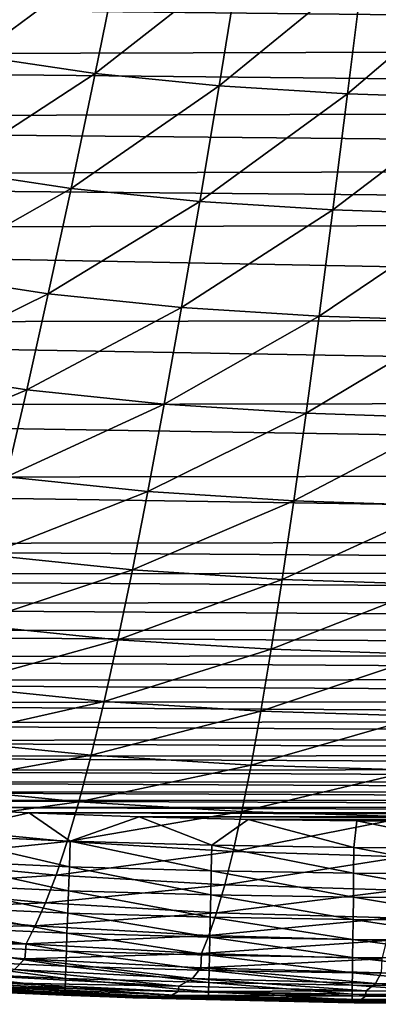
# Model space of a CAD drawing. Header units: metres. Extents: x -36 to 82, y -104 to 104.
# Tile 18 of 245: x -4.06 to -2.07, y -104.45 to -99. Entities that reach past the tile are written whole.
import ezdxf

# ---------------------------------------------------------------- set-up
doc = ezdxf.new("R2010")
doc.units = ezdxf.units.M
doc.layers.add('solid_FIT-SHOWER-153_SW0001', color=7, linetype='CONTINUOUS')

msp = doc.modelspace()

# ---------------------------------------------------------------- linework, layer by layer
at = {"layer": 'solid_FIT-SHOWER-153_SW0001'}
for points in [[(-4.129544, -98.519775, -17.730841), (-3.497561, -98.611565, -17.72049), (-4.296682, -99.201897, -17.444107)], [(-3.497561, -98.611565, -17.72049), (-3.638135, -99.299835, -17.432203), (-4.296682, -99.201897, -17.444107)], [(-3.497561, -98.611565, -17.72049), (-2.838779, -98.676041, -17.712679), (-3.638135, -99.299835, -17.432203)], [(-2.838779, -98.676041, -17.712679), (-2.952197, -99.368645, -17.423208), (-3.638135, -99.299835, -17.432203)], [(-2.838779, -98.676041, -17.712679), (-2.155622, -98.716873, -17.707361), (-2.952197, -99.368645, -17.423208)], [(-2.155622, -98.716873, -17.707361), (-2.241346, -99.412201, -17.417063), (-2.952197, -99.368645, -17.423208)], [(-2.155622, -98.716873, -17.707361), (-1.451998, -98.739265, -17.704132), (-2.241346, -99.412201, -17.417063)], [(-13.235323, -98.851761, 16.90811), (13.105403, -99.136932, 16.90811), (13.271811, -98.767059, 16.90811)], [(-1.451998, -98.739265, -17.704132), (-1.509547, -99.436066, -17.413317), (-2.241346, -99.412201, -17.417063)], [(-13.235323, -98.851761, 16.90811), (-13.067122, -99.215973, 16.90811), (13.105403, -99.136932, 16.90811)], [(-13.067122, -99.215973, 16.90811), (12.930223, -99.482498, 16.90811), (13.105403, -99.136932, 16.90811)], [(-13.067122, -99.215973, 16.90811), (-12.890129, -99.55616, 16.90811), (12.930223, -99.482498, 16.90811)], [(-4.296682, -99.201897, -17.444107), (-3.638135, -99.299835, -17.432203), (-4.455344, -99.831841, -17.114523)], [(-3.638135, -99.299835, -17.432203), (-3.771332, -99.935211, -17.101336), (-4.455344, -99.831841, -17.114523)], [(-3.638135, -99.299835, -17.432203), (-2.952197, -99.368645, -17.423208), (-3.771332, -99.935211, -17.101336)], [(-2.952197, -99.368645, -17.423208), (-3.059494, -100.00782, -17.091368), (-3.771332, -99.935211, -17.101336)], [(-2.952197, -99.368645, -17.423208), (-2.241346, -99.412201, -17.417063), (-3.059494, -100.00782, -17.091368)], [(-2.241346, -99.412201, -17.417063), (-2.322346, -100.053719, -17.084545), (-3.059494, -100.00782, -17.091368)], [(-2.241346, -99.412201, -17.417063), (-1.509547, -99.436066, -17.413317), (-2.322346, -100.053719, -17.084545)], [(-1.509547, -99.436066, -17.413317), (-1.563882, -100.078804, -17.080372), (-2.322346, -100.053719, -17.084545)], [(-12.890129, -99.55616, 16.90811), (12.746457, -99.804489, 16.90811), (12.930223, -99.482498, 16.90811)], [(-12.890129, -99.55616, 16.90811), (-12.704674, -99.872894, 16.90811), (12.746457, -99.804489, 16.90811)], [(-12.704674, -99.872894, 16.90811), (12.555973, -100.10479, 16.90811), (12.746457, -99.804489, 16.90811)], [(-12.704674, -99.872894, 16.90811), (-12.513104, -100.167725, 16.90811), (12.555973, -100.10479, 16.90811)], [(-4.455344, -99.831841, -17.114523), (-3.771332, -99.935211, -17.101336), (-4.605864, -100.409988, -16.737955)], [(-3.771332, -99.935211, -17.101336), (-3.897442, -100.518097, -16.723764), (-4.605864, -100.409988, -16.737955)], [(-3.771332, -99.935211, -17.101336), (-3.059494, -100.00782, -17.091368), (-3.897442, -100.518097, -16.723764)], [(-3.059494, -100.00782, -17.091368), (-3.160906, -100.593987, -16.713037), (-3.897442, -100.518097, -16.723764)], [(-3.059494, -100.00782, -17.091368), (-2.322346, -100.053719, -17.084545), (-3.160906, -100.593987, -16.713037)], [(-2.322346, -100.053719, -17.084545), (-2.398803, -100.641876, -16.705681), (-3.160906, -100.593987, -16.713037)], [(-2.322346, -100.053719, -17.084545), (-1.563882, -100.078804, -17.080372), (-2.398803, -100.641876, -16.705681)], [(-1.563882, -100.078804, -17.080372), (-1.615123, -100.667984, -16.70117), (-2.398803, -100.641876, -16.705681)], [(-12.513104, -100.167725, 16.90811), (12.15721, -100.637787, 16.90811), (12.555973, -100.10479, 16.90811)], [(-12.513104, -100.167725, 16.90811), (-12.114929, -100.688164, 16.90811), (12.15721, -100.637787, 16.90811)], [(-4.605864, -100.409988, -16.737955), (-3.897442, -100.518097, -16.723764), (-4.748543, -100.936958, -16.310259)], [(-3.897442, -100.518097, -16.723764), (-4.016747, -101.049141, -16.295355), (-4.748543, -100.936958, -16.310259)], [(-3.897442, -100.518097, -16.723764), (-3.160906, -100.593987, -16.713037), (-4.016747, -101.049141, -16.295355)], [(-12.114929, -100.688164, 16.90811), (11.728063, -101.101326, 16.90811), (12.15721, -100.637787, 16.90811)], [(-3.160906, -100.593987, -16.713037), (-3.256681, -101.127815, -16.284079), (-4.016747, -101.049141, -16.295355)], [(-3.160906, -100.593987, -16.713037), (-2.398803, -100.641876, -16.705681), (-3.256681, -101.127815, -16.284079)], [(-2.398803, -100.641876, -16.705681), (-2.470913, -101.177399, -16.276329), (-3.256681, -101.127815, -16.284079)], [(-2.398803, -100.641876, -16.705681), (-1.615123, -100.667984, -16.70117), (-2.470913, -101.177399, -16.276329)], [(-12.114929, -100.688164, 16.90811), (-11.685543, -101.141991, 16.90811), (11.728063, -101.101326, 16.90811)], [(-1.615123, -100.667984, -16.70117), (-1.663407, -101.204353, -16.271559), (-2.470913, -101.177399, -16.276329)], [(-4.748543, -100.936958, -16.310259), (-4.016747, -101.049141, -16.295355), (-4.883556, -101.414078, -15.827267)], [(-4.016747, -101.049141, -16.295355), (-4.129482, -101.529686, -15.811933), (-4.883556, -101.414078, -15.827267)], [(-4.016747, -101.049141, -16.295355), (-3.256681, -101.127815, -16.284079), (-4.129482, -101.529686, -15.811933)], [(-11.685543, -101.141991, 16.90811), (11.26066, -101.507156, 16.90811), (11.728063, -101.101326, 16.90811)], [(-3.256681, -101.127815, -16.284079), (-3.347067, -101.610695, -15.80031), (-4.129482, -101.529686, -15.811933)], [(-3.256681, -101.127815, -16.284079), (-2.470913, -101.177399, -16.276329), (-3.347067, -101.610695, -15.80031)], [(-11.685543, -101.141991, 16.90811), (-11.216462, -101.541397, 16.90811), (11.26066, -101.507156, 16.90811)], [(-2.470913, -101.177399, -16.276329), (-2.538899, -101.661667, -15.792293), (-3.347067, -101.610695, -15.80031)], [(-2.470913, -101.177399, -16.276329), (-1.663407, -101.204353, -16.271559), (-2.538899, -101.661667, -15.792293)], [(-1.663407, -101.204353, -16.271559), (-1.708898, -101.689301, -15.787334), (-2.538899, -101.661667, -15.792293)], [(-11.216462, -101.541397, 16.90811), (10.734815, -101.876396, 16.90811), (11.26066, -101.507156, 16.90811)], [(-11.216462, -101.541397, 16.90811), (-10.68892, -101.904793, 16.90811), (10.734815, -101.876396, 16.90811)], [(-4.129482, -101.529686, -15.811933), (-3.347067, -101.610695, -15.80031), (-4.235868, -101.961273, -15.269318)], [(-3.347067, -101.610695, -15.80031), (-3.432309, -102.044182, -15.257542), (-4.235868, -101.961273, -15.269318)], [(-3.347067, -101.610695, -15.80031), (-2.538899, -101.661667, -15.792293), (-3.432309, -102.044182, -15.257542)], [(-2.538899, -101.661667, -15.792293), (-2.602985, -102.096252, -15.249377), (-3.432309, -102.044182, -15.257542)], [(-2.538899, -101.661667, -15.792293), (-1.708898, -101.689301, -15.787334), (-2.602985, -102.096252, -15.249377)], [(-1.708898, -101.689301, -15.787334), (-1.751767, -102.124413, -15.244292), (-2.602985, -102.096252, -15.249377)], [(-10.68892, -101.904793, 16.90811), (10.443959, -102.047348, 16.90811), (10.734815, -101.876396, 16.90811)], [(-10.68892, -101.904793, 16.90811), (-10.397495, -102.072968, 16.90811), (10.443959, -102.047348, 16.90811)], [(-4.235868, -101.961273, -15.269318), (-3.432309, -102.044182, -15.257542), (-4.336179, -102.345825, -14.66337)], [(-10.397495, -102.072968, 16.90811), (10.131131, -102.210541, 16.90811), (10.443959, -102.047348, 16.90811)], [(-3.432309, -102.044182, -15.257542), (-3.512691, -102.430229, -14.651624), (-4.336179, -102.345825, -14.66337)], [(-3.432309, -102.044182, -15.257542), (-2.602985, -102.096252, -15.249377), (-3.512691, -102.430229, -14.651624)], [(-10.397495, -102.072968, 16.90811), (-10.084416, -102.233337, 16.90811), (10.131131, -102.210541, 16.90811)], [(-2.602985, -102.096252, -15.249377), (-2.663424, -102.483147, -14.643425), (-3.512691, -102.430229, -14.651624)], [(-2.602985, -102.096252, -15.249377), (-1.751767, -102.124413, -15.244292), (-2.663424, -102.483147, -14.643425)], [(-1.751767, -102.124413, -15.244292), (-1.792201, -102.511681, -14.638274), (-2.663424, -102.483147, -14.643425)], [(-10.084416, -102.233337, 16.90811), (9.797663, -102.365036, 16.90811), (10.131131, -102.210541, 16.90811)], [(-10.084416, -102.233337, 16.90811), (-9.750984, -102.385048, 16.90811), (9.797663, -102.365036, 16.90811)], [(-9.750984, -102.385048, 16.90811), (9.441495, -102.509254, 16.90811), (9.797663, -102.365036, 16.90811)], [(-9.750984, -102.385048, 16.90811), (-9.39534, -102.526588, 16.90811), (9.441495, -102.509254, 16.90811)], [(-4.336179, -102.345825, -14.66337), (-3.512691, -102.430229, -14.651624), (-4.430722, -102.685471, -13.989967)], [(-3.512691, -102.430229, -14.651624), (-3.588526, -102.771004, -13.978424), (-4.430722, -102.685471, -13.989967)], [(-3.512691, -102.430229, -14.651624), (-2.663424, -102.483147, -14.643425), (-3.588526, -102.771004, -13.978424)], [(-2.663424, -102.483147, -14.643425), (-2.72049, -102.824539, -13.970304), (-3.588526, -102.771004, -13.978424)], [(-2.663424, -102.483147, -14.643425), (-1.792201, -102.511681, -14.638274), (-2.72049, -102.824539, -13.970304)], [(-9.39534, -102.526588, 16.90811), (9.061759, -102.643005, 16.90811), (9.441495, -102.509254, 16.90811)], [(-9.39534, -102.526588, 16.90811), (-9.016675, -102.657761, 16.90811), (9.061759, -102.643005, 16.90811)], [(-1.792201, -102.511681, -14.638274), (-1.830404, -102.853317, -13.965151), (-2.72049, -102.824539, -13.970304)], [(-9.016675, -102.657761, 16.90811), (8.659324, -102.766487, 16.90811), (9.061759, -102.643005, 16.90811)], [(-9.016675, -102.657761, 16.90811), (-8.615799, -102.77877, 16.90811), (8.659324, -102.766487, 16.90811)], [(-4.430722, -102.685471, -13.989967), (-3.588526, -102.771004, -13.978424), (-4.519864, -102.982506, -13.245025)], [(-8.615799, -102.77877, 16.90811), (8.234726, -102.878685, 16.90811), (8.659324, -102.766487, 16.90811)], [(-8.615799, -102.77877, 16.90811), (-8.193289, -102.888702, 16.90811), (8.234726, -102.878685, 16.90811)], [(-3.588526, -102.771004, -13.978424), (-3.660166, -103.068855, -13.23385), (-4.519864, -102.982506, -13.245025)], [(-3.588526, -102.771004, -13.978424), (-2.72049, -102.824539, -13.970304), (-3.660166, -103.068855, -13.23385)], [(-2.72049, -102.824539, -13.970304), (-2.774487, -103.12281, -13.225921), (-3.660166, -103.068855, -13.23385)], [(-2.72049, -102.824539, -13.970304), (-1.830404, -102.853317, -13.965151), (-2.774487, -103.12281, -13.225921)], [(-1.830404, -102.853317, -13.965151), (-1.866599, -103.151733, -13.220832), (-2.774487, -103.12281, -13.225921)], [(-8.193289, -102.888702, 16.90811), (7.787905, -102.97908, 16.90811), (8.234726, -102.878685, 16.90811)], [(-8.193289, -102.888702, 16.90811), (-7.749405, -102.987053, 16.90811), (7.787905, -102.97908, 16.90811)], [(-7.749405, -102.987053, 16.90811), (7.318922, -103.068199, 16.90811), (7.787905, -102.97908, 16.90811)], [(-4.519864, -102.982506, -13.245025), (-3.660166, -103.068855, -13.23385), (-4.604017, -103.239471, -12.424503)], [(-7.749405, -102.987053, 16.90811), (-7.283886, -103.074333, 16.90811), (7.318922, -103.068199, 16.90811)], [(-7.283886, -103.074333, 16.90811), (6.828496, -103.146561, 16.90811), (7.318922, -103.068199, 16.90811)], [(-7.283886, -103.074333, 16.90811), (-6.796522, -103.151169, 16.90811), (6.828496, -103.146561, 16.90811)], [(-3.660166, -103.068855, -13.23385), (-3.727996, -103.326355, -12.413851), (-4.604017, -103.239471, -12.424503)], [(-3.660166, -103.068855, -13.23385), (-2.774487, -103.12281, -13.225921), (-3.727996, -103.326355, -12.413851)], [(-6.796522, -103.151169, 16.90811), (6.316871, -103.213776, 16.90811), (6.828496, -103.146561, 16.90811)], [(-2.774487, -103.12281, -13.225921), (-2.825737, -103.380562, -12.406223), (-3.727996, -103.326355, -12.413851)], [(-2.774487, -103.12281, -13.225921), (-1.866599, -103.151733, -13.220832), (-2.825737, -103.380562, -12.406223)], [(-6.796522, -103.151169, 16.90811), (-6.287946, -103.217224, 16.90811), (6.316871, -103.213776, 16.90811)], [(-1.866599, -103.151733, -13.220832), (-1.901019, -103.409546, -12.401274), (-2.825737, -103.380562, -12.406223)], [(-6.287946, -103.217224, 16.90811), (5.783803, -103.270248, 16.90811), (6.316871, -103.213776, 16.90811)], [(-6.287946, -103.217224, 16.90811), (-5.757524, -103.272842, 16.90811), (5.783803, -103.270248, 16.90811)], [(-4.604017, -103.239471, -12.424503), (-3.727996, -103.326355, -12.413851), (-4.683628, -103.45903, -11.524495)], [(-5.757524, -103.272842, 16.90811), (5.229277, -103.317673, 16.90811), (5.783803, -103.270248, 16.90811)], [(-5.757524, -103.272842, 16.90811), (-5.20314, -103.319626, 16.90811), (5.229277, -103.317673, 16.90811)], [(-5.20314, -103.319626, 16.90811), (4.647318, -103.355835, 16.90811), (5.229277, -103.317673, 16.90811)], [(-5.20314, -103.319626, 16.90811), (-4.615215, -103.35743, 16.90811), (4.647318, -103.355835, 16.90811)], [(-3.727996, -103.326355, -12.413851), (-3.792416, -103.546219, -11.514504), (-4.683628, -103.45903, -11.524495)], [(-4.615215, -103.35743, 16.90811), (4.043902, -103.384956, 16.90811), (4.647318, -103.355835, 16.90811)], [(-4.615215, -103.35743, 16.90811), (-4.003329, -103.386406, 16.90811), (4.043902, -103.384956, 16.90811)], [(-4.543095, -103.509018, 16.897507), (-4.003329, -103.386406, 16.90811), (-4.615215, -103.35743, 16.90811)], [(-3.727996, -103.326355, -12.413851), (-2.825737, -103.380562, -12.406223), (-3.792416, -103.546219, -11.514504)], [(-4.543095, -103.509018, 16.897507), (-3.775788, -103.543304, 16.897511), (-4.003329, -103.386406, 16.90811)], [(-4.003329, -103.386406, 16.90811), (3.436949, -103.407394, 16.90811), (4.043902, -103.384956, 16.90811)], [(-4.003329, -103.386406, 16.90811), (-3.394108, -103.408638, 16.90811), (3.436949, -103.407394, 16.90811)], [(-3.775788, -103.543304, 16.897511), (-3.394108, -103.408638, 16.90811), (-4.003329, -103.386406, 16.90811)], [(-2.825737, -103.380562, -12.406223), (-2.874568, -103.600548, -11.507288), (-3.792416, -103.546219, -11.514504)], [(-3.775788, -103.543304, 16.897511), (-2.992662, -103.565613, 16.897512), (-3.394108, -103.408638, 16.90811)], [(-3.394108, -103.408638, 16.90811), (2.823423, -103.422684, 16.90811), (3.436949, -103.407394, 16.90811)], [(-3.394108, -103.408638, 16.90811), (-2.7908, -103.423508, 16.90811), (2.823423, -103.422684, 16.90811)], [(-2.992662, -103.565613, 16.897512), (-2.7908, -103.423508, 16.90811), (-3.394108, -103.408638, 16.90811)], [(-2.825737, -103.380562, -12.406223), (-1.901019, -103.409546, -12.401274), (-2.874568, -103.600548, -11.507288)], [(-1.901019, -103.409546, -12.401274), (-1.933896, -103.629532, -11.502555), (-2.874568, -103.600548, -11.507288)], [(-4.683628, -103.45903, -11.524495), (-3.792416, -103.546219, -11.514504), (-4.759259, -103.644249, -10.541477)], [(-2.992662, -103.565613, 16.897512), (-2.20618, -103.57856, 16.897514), (-2.7908, -103.423508, 16.90811)], [(-2.7908, -103.423508, 16.90811), (2.206361, -103.431282, 16.90811), (2.823423, -103.422684, 16.90811)], [(-2.7908, -103.423508, 16.90811), (-2.190157, -103.431641, 16.90811), (2.206361, -103.431282, 16.90811)], [(-2.20618, -103.57856, 16.897514), (-2.190157, -103.431641, 16.90811), (-2.7908, -103.423508, 16.90811)], [(-2.20618, -103.57856, 16.897514), (-1.431403, -103.584785, 16.897514), (-2.190157, -103.431641, 16.90811)], [(-2.190157, -103.431641, 16.90811), (-1.609067, -103.436981, 16.90811), (2.206361, -103.431282, 16.90811)], [(-1.431403, -103.584785, 16.897514), (-1.609067, -103.436981, 16.90811), (-2.190157, -103.431641, 16.90811)], [(-4.550756, -103.650375, 16.866253), (-3.780881, -103.684761, 16.86627), (-4.543095, -103.509018, 16.897507)], [(-3.780881, -103.684761, 16.86627), (-3.775788, -103.543304, 16.897511), (-4.543095, -103.509018, 16.897507)], [(-3.792416, -103.546219, -11.514504), (-3.853884, -103.731522, -10.532263), (-4.759259, -103.644249, -10.541477)], [(-3.792416, -103.546219, -11.514504), (-2.874568, -103.600548, -11.507288), (-3.853884, -103.731522, -10.532263)], [(-3.780881, -103.684761, 16.86627), (-2.995763, -103.707108, 16.86628), (-3.775788, -103.543304, 16.897511)], [(-2.995763, -103.707108, 16.86628), (-2.992662, -103.565613, 16.897512), (-3.775788, -103.543304, 16.897511)], [(-2.995763, -103.707108, 16.86628), (-2.207823, -103.720055, 16.866285), (-2.992662, -103.565613, 16.897512)], [(-2.207823, -103.720055, 16.866285), (-2.20618, -103.57856, 16.897514), (-2.992662, -103.565613, 16.897512)], [(-2.207823, -103.720055, 16.866285), (-1.432087, -103.726288, 16.866287), (-2.20618, -103.57856, 16.897514)], [(-1.432087, -103.726288, 16.866287), (-1.431403, -103.584785, 16.897514), (-2.20618, -103.57856, 16.897514)], [(-2.874568, -103.600548, -11.507288), (-2.921327, -103.785843, -10.52555), (-3.853884, -103.731522, -10.532263)], [(-2.874568, -103.600548, -11.507288), (-1.933896, -103.629532, -11.502555), (-2.921327, -103.785843, -10.52555)], [(-1.933896, -103.629532, -11.502555), (-1.965467, -103.814774, -10.521101), (-2.921327, -103.785843, -10.52555)], [(-4.759259, -103.644249, -10.541477), (-3.853884, -103.731522, -10.532263), (-4.83149, -103.798271, -9.471996)], [(-4.557961, -103.78331, 16.815878), (-3.785671, -103.817795, 16.81591), (-4.550756, -103.650375, 16.866253)], [(-3.785671, -103.817795, 16.81591), (-3.780881, -103.684761, 16.86627), (-4.550756, -103.650375, 16.866253)], [(-3.785671, -103.817795, 16.81591), (-2.998678, -103.840179, 16.815933), (-3.780881, -103.684761, 16.86627)], [(-2.998678, -103.840179, 16.815933), (-2.995763, -103.707108, 16.86628), (-3.780881, -103.684761, 16.86627)], [(-3.853884, -103.731522, -10.532263), (-3.912864, -103.885414, -9.463644), (-4.83149, -103.798271, -9.471996)], [(-3.853884, -103.731522, -10.532263), (-2.921327, -103.785843, -10.52555), (-3.912864, -103.885414, -9.463644)], [(-2.998678, -103.840179, 16.815933), (-2.209368, -103.853134, 16.815945), (-2.995763, -103.707108, 16.86628)], [(-2.209368, -103.853134, 16.815945), (-2.207823, -103.720055, 16.866285), (-2.995763, -103.707108, 16.86628)], [(-2.209368, -103.853134, 16.815945), (-1.432729, -103.859367, 16.815952), (-2.207823, -103.720055, 16.866285)], [(-1.432729, -103.859367, 16.815952), (-1.432087, -103.726288, 16.866287), (-2.207823, -103.720055, 16.866285)], [(-4.83149, -103.798271, -9.471996), (-3.912864, -103.885414, -9.463644), (-4.900848, -103.924232, -8.3126)], [(-4.564627, -103.906303, 16.747904), (-3.790103, -103.94088, 16.747959), (-4.557961, -103.78331, 16.815878)], [(-3.790103, -103.94088, 16.747959), (-3.785671, -103.817795, 16.81591), (-4.557961, -103.78331, 16.815878)], [(-2.921327, -103.785843, -10.52555), (-2.966367, -103.939598, -9.457509), (-3.912864, -103.885414, -9.463644)], [(-2.921327, -103.785843, -10.52555), (-1.965467, -103.814774, -10.521101), (-2.966367, -103.939598, -9.457509)], [(-3.790103, -103.94088, 16.747959), (-3.001376, -103.963303, 16.747997), (-3.785671, -103.817795, 16.81591)], [(-3.001376, -103.963303, 16.747997), (-2.998678, -103.840179, 16.815933), (-3.785671, -103.817795, 16.81591)], [(-3.001376, -103.963303, 16.747997), (-2.210797, -103.976273, 16.748018), (-2.998678, -103.840179, 16.815933)], [(-2.210797, -103.976273, 16.748018), (-2.209368, -103.853134, 16.815945), (-2.998678, -103.840179, 16.815933)], [(-1.965467, -103.814774, -10.521101), (-1.995966, -103.968422, -9.453403), (-2.966367, -103.939598, -9.457509)], [(-2.210797, -103.976273, 16.748018), (-1.433324, -103.982498, 16.74803), (-2.209368, -103.853134, 16.815945)], [(-1.433324, -103.982498, 16.74803), (-1.432729, -103.859367, 16.815952), (-2.209368, -103.853134, 16.815945)], [(-3.912864, -103.885414, -9.463644), (-3.969782, -104.011047, -8.305168), (-4.900848, -103.924232, -8.3126)], [(-4.570672, -104.01783, 16.663858), (-3.794122, -104.05249, 16.663942), (-4.564627, -103.906303, 16.747904)], [(-3.794122, -104.05249, 16.663942), (-3.790103, -103.94088, 16.747959), (-4.564627, -103.906303, 16.747904)], [(-3.912864, -103.885414, -9.463644), (-2.966367, -103.939598, -9.457509), (-3.969782, -104.011047, -8.305168)], [(-4.900848, -103.924232, -8.3126), (-3.969782, -104.011047, -8.305168), (-4.962821, -104.025856, -7.059812)], [(-2.966367, -103.939598, -9.457509), (-3.010007, -104.06498, -8.299666), (-3.969782, -104.011047, -8.305168)], [(-3.794122, -104.05249, 16.663942), (-3.003822, -104.074951, 16.663998), (-3.790103, -103.94088, 16.747959)], [(-3.003822, -104.074951, 16.663998), (-3.001376, -103.963303, 16.747997), (-3.790103, -103.94088, 16.747959)], [(-2.966367, -103.939598, -9.457509), (-1.995966, -103.968422, -9.453403), (-3.010007, -104.06498, -8.299666)], [(-3.003822, -104.074951, 16.663998), (-2.212093, -104.087929, 16.66403), (-3.001376, -103.963303, 16.747997)], [(-2.212093, -104.087929, 16.66403), (-2.210797, -103.976273, 16.748018), (-3.001376, -103.963303, 16.747997)], [(-3.969782, -104.011047, -8.305168), (-4.020889, -104.111862, -7.053347), (-4.962821, -104.025856, -7.059812)], [(-4.576012, -104.116371, 16.565269), (-3.797673, -104.151115, 16.565384), (-4.570672, -104.01783, 16.663858)], [(-3.797673, -104.151115, 16.565384), (-3.794122, -104.05249, 16.663942), (-4.570672, -104.01783, 16.663858)], [(-3.969782, -104.011047, -8.305168), (-3.010007, -104.06498, -8.299666), (-4.020889, -104.111862, -7.053347)], [(-1.995966, -103.968422, -9.453403), (-2.025608, -104.093628, -8.295949), (-3.010007, -104.06498, -8.299666)], [(-2.212093, -104.087929, 16.66403), (-1.433863, -104.09417, 16.664045), (-2.210797, -103.976273, 16.748018)], [(-1.433863, -104.09417, 16.664045), (-1.433324, -103.982498, 16.74803), (-2.210797, -103.976273, 16.748018)], [(-4.962821, -104.025856, -7.059812), (-4.020889, -104.111862, -7.053347), (-4.97017, -104.111336, -5.710413)], [(-3.010007, -104.06498, -8.299666), (-3.049344, -104.16526, -7.048526), (-4.020889, -104.111862, -7.053347)], [(-3.797673, -104.151115, 16.565384), (-3.005984, -104.173615, 16.56546), (-3.794122, -104.05249, 16.663942)], [(-3.005984, -104.173615, 16.56546), (-3.003822, -104.074951, 16.663998), (-3.794122, -104.05249, 16.663942)], [(-3.010007, -104.06498, -8.299666), (-2.025608, -104.093628, -8.295949), (-3.049344, -104.16526, -7.048526)], [(-4.97017, -104.111336, -5.710413), (-4.027058, -104.193642, -5.705044), (-4.084878, -104.252632, -4.258389)], [(-4.020889, -104.111862, -7.053347), (-4.027058, -104.193642, -5.705044), (-4.97017, -104.111336, -5.710413)], [(-4.580566, -104.200394, 16.453661), (-3.800701, -104.235214, 16.45381), (-4.576012, -104.116371, 16.565269)], [(-3.800701, -104.235214, 16.45381), (-3.797673, -104.151115, 16.565384), (-4.576012, -104.116371, 16.565269)], [(-4.020889, -104.111862, -7.053347), (-3.049344, -104.16526, -7.048526), (-4.027058, -104.193642, -5.705044)], [(-2.025608, -104.093628, -8.295949), (-2.052409, -104.193588, -7.04524), (-3.049344, -104.16526, -7.048526)], [(-3.005984, -104.173615, 16.56546), (-2.213238, -104.1866, 16.565504), (-3.003822, -104.074951, 16.663998)], [(-2.213238, -104.1866, 16.565504), (-2.212093, -104.087929, 16.66403), (-3.003822, -104.074951, 16.663998)], [(-2.213238, -104.1866, 16.565504), (-1.43434, -104.192841, 16.565525), (-2.212093, -104.087929, 16.66403)], [(-1.43434, -104.192841, 16.565525), (-1.433863, -104.09417, 16.664045), (-2.212093, -104.087929, 16.66403)], [(-3.049344, -104.16526, -7.048526), (-3.054153, -104.244675, -5.701015), (-4.027058, -104.193642, -5.705044)], [(-3.800701, -104.235214, 16.45381), (-3.007827, -104.257744, 16.453909), (-3.797673, -104.151115, 16.565384)], [(-3.007827, -104.257744, 16.453909), (-3.005984, -104.173615, 16.56546), (-3.797673, -104.151115, 16.565384)], [(-3.049344, -104.16526, -7.048526), (-2.052409, -104.193588, -7.04524), (-3.054153, -104.244675, -5.701015)], [(-3.007827, -104.257744, 16.453909), (-2.214215, -104.270744, 16.453966), (-3.005984, -104.173615, 16.56546)], [(-2.214215, -104.270744, 16.453966), (-2.213238, -104.1866, 16.565504), (-3.005984, -104.173615, 16.56546)], [(-4.584251, -104.268379, 16.330563), (-3.803152, -104.303268, 16.330746), (-4.580566, -104.200394, 16.453661)], [(-3.803152, -104.303268, 16.330746), (-3.800701, -104.235214, 16.45381), (-4.580566, -104.200394, 16.453661)], [(-4.027058, -104.193642, -5.705044), (-3.098941, -104.303307, -4.255006), (-4.084878, -104.252632, -4.258389)], [(-4.027058, -104.193642, -5.705044), (-3.054153, -104.244675, -5.701015), (-3.098941, -104.303307, -4.255006)], [(-3.803152, -104.303268, 16.330746), (-3.009319, -104.325836, 16.330866), (-3.800701, -104.235214, 16.45381)], [(-3.009319, -104.325836, 16.330866), (-3.007827, -104.257744, 16.453909), (-3.800701, -104.235214, 16.45381)], [(-2.052409, -104.193588, -7.04524), (-2.055723, -104.271736, -5.698246), (-3.054153, -104.244675, -5.701015)], [(-2.214215, -104.270744, 16.453966), (-1.434746, -104.276993, 16.453993), (-2.213238, -104.1866, 16.565504)], [(-1.434746, -104.276993, 16.453993), (-1.43434, -104.192841, 16.565525), (-2.213238, -104.1866, 16.565504)], [(-4.586984, -104.31881, 16.197498), (-3.80497, -104.35376, 16.197716), (-4.584251, -104.268379, 16.330563)], [(-3.80497, -104.35376, 16.197716), (-3.803152, -104.303268, 16.330746), (-4.584251, -104.268379, 16.330563)], [(-4.084878, -104.252632, -4.258389), (-3.175565, -104.344536, -2.708047), (-4.183727, -104.29274, -2.710871)], [(-4.084878, -104.252632, -4.258389), (-3.098941, -104.303307, -4.255006), (-3.175565, -104.344536, -2.708047)], [(-3.054153, -104.244675, -5.701015), (-2.086382, -104.330147, -4.252666), (-3.098941, -104.303307, -4.255006)], [(-3.054153, -104.244675, -5.701015), (-2.055723, -104.271736, -5.698246), (-2.086382, -104.330147, -4.252666)], [(-3.009319, -104.325836, 16.330866), (-2.215005, -104.338852, 16.330936), (-3.007827, -104.257744, 16.453909)], [(-2.215005, -104.338852, 16.330936), (-2.214215, -104.270744, 16.453966), (-3.007827, -104.257744, 16.453909)], [(-2.215005, -104.338852, 16.330936), (-1.435075, -104.3451, 16.330969), (-2.214215, -104.270744, 16.453966)], [(-1.435075, -104.3451, 16.330969), (-1.434746, -104.276993, 16.453993), (-2.214215, -104.270744, 16.453966)], [(-2.055723, -104.271736, -5.698246), (-1.051852, -104.340721, -4.251303), (-2.086382, -104.330147, -4.252666)], [(-4.586984, -104.31881, 16.197498), (-4.588683, -104.350151, 16.055994), (-3.8061, -104.385155, 16.056246)], [(-4.586984, -104.31881, 16.197498), (-3.8061, -104.385155, 16.056246), (-3.80497, -104.35376, 16.197716)], [(-4.188302, -104.32592, -1.059711), (-3.179366, -104.375206, -1.057532), (-4.232309, -104.346191, 0.696887)], [(-4.183727, -104.29274, -2.710871), (-3.175565, -104.344536, -2.708047), (-4.188302, -104.32592, -1.059711)], [(-3.175565, -104.344536, -2.708047), (-3.179366, -104.375206, -1.057532), (-4.188302, -104.32592, -1.059711)], [(-3.80497, -104.35376, 16.197716), (-3.010426, -104.376358, 16.197859), (-3.803152, -104.303268, 16.330746)], [(-3.010426, -104.376358, 16.197859), (-3.009319, -104.325836, 16.330866), (-3.803152, -104.303268, 16.330746)], [(-3.175565, -104.344536, -2.708047), (-2.138856, -104.371925, -2.706082), (-3.179366, -104.375206, -1.057532)], [(-3.098941, -104.303307, -4.255006), (-2.138856, -104.371925, -2.706082), (-3.175565, -104.344536, -2.708047)], [(-3.098941, -104.303307, -4.255006), (-2.086382, -104.330147, -4.252666), (-2.138856, -104.371925, -2.706082)], [(-3.010426, -104.376358, 16.197859), (-2.215592, -104.389381, 16.197943), (-3.009319, -104.325836, 16.330866)], [(-2.215592, -104.389381, 16.197943), (-2.215005, -104.338852, 16.330936), (-3.009319, -104.325836, 16.330866)], [(-2.215592, -104.389381, 16.197943), (-1.435319, -104.395645, 16.197983), (-2.215005, -104.338852, 16.330936)], [(-1.435319, -104.395645, 16.197983), (-1.435075, -104.3451, 16.330969), (-2.215005, -104.338852, 16.330936)], [(-2.086382, -104.330147, -4.252666), (-1.078652, -104.38269, -2.704929), (-2.138856, -104.371925, -2.706082)], [(-2.086382, -104.330147, -4.252666), (-1.051852, -104.340721, -4.251303), (-1.078652, -104.38269, -2.704929)], [(-4.412024, -104.370087, 15.907843), (-3.8061, -104.385155, 16.056246), (-4.588683, -104.350151, 16.055994)], [(-4.540215, -104.36274, 13.515292), (-3.453598, -104.407547, 13.515735), (-4.412024, -104.370087, 15.907843)], [(-3.429256, -104.409019, 11.105437), (-3.453598, -104.407547, 13.515735), (-4.540215, -104.36274, 13.515292)], [(-4.508959, -104.363533, 11.104937), (-3.429256, -104.409019, 11.105437), (-4.540215, -104.36274, 13.515292)], [(-4.508959, -104.363533, 11.104937), (-4.471504, -104.364151, 8.804234), (-3.400064, -104.410469, 8.804816)], [(-4.508959, -104.363533, 11.104937), (-3.400064, -104.410469, 8.804816), (-3.429256, -104.409019, 11.105437)], [(-3.400064, -104.410469, 8.804816), (-4.471504, -104.364151, 8.804234), (-4.305975, -104.370842, 6.613605)], [(-4.412024, -104.370087, 15.907843), (-3.770181, -104.397079, 15.908058), (-3.8061, -104.385155, 16.056246)], [(-3.453598, -104.407547, 13.515735), (-3.770181, -104.397079, 15.908058), (-4.412024, -104.370087, 15.907843)], [(-4.331394, -104.364395, 4.532482), (-4.319941, -104.355873, 2.560503), (-3.281858, -104.404526, 2.561786)], [(-3.290963, -104.410851, 4.533422), (-4.331394, -104.364395, 4.532482), (-3.281858, -104.404526, 2.561786)], [(-4.305975, -104.370842, 6.613605), (-4.331394, -104.364395, 4.532482), (-3.290963, -104.410851, 4.533422)], [(-3.281858, -104.404526, 2.561786), (-4.319941, -104.355873, 2.560503), (-4.232309, -104.346191, 0.696887)], [(-3.271416, -104.414108, 6.614293), (-4.305975, -104.370842, 6.613605), (-3.290963, -104.410851, 4.533422)], [(-3.400064, -104.410469, 8.804816), (-4.305975, -104.370842, 6.613605), (-3.271416, -104.414108, 6.614293)], [(-3.179366, -104.375206, -1.057532), (-3.213696, -104.394409, 0.698559), (-4.232309, -104.346191, 0.696887)], [(-3.281858, -104.404526, 2.561786), (-4.232309, -104.346191, 0.696887), (-3.213696, -104.394409, 0.698559)], [(-3.80497, -104.35376, 16.197716), (-3.8061, -104.385155, 16.056246), (-3.011115, -104.407784, 16.056412)], [(-3.150105, -104.41523, 15.908214), (-3.011115, -104.407784, 16.056412), (-3.8061, -104.385155, 16.056246)], [(-3.770181, -104.397079, 15.908058), (-3.150105, -104.41523, 15.908214), (-3.8061, -104.385155, 16.056246)], [(-3.80497, -104.35376, 16.197716), (-3.011115, -104.407784, 16.056412), (-3.010426, -104.376358, 16.197859)], [(-3.453598, -104.407547, 13.515735), (-3.150105, -104.41523, 15.908214), (-3.770181, -104.397079, 15.908058)], [(-2.212024, -104.43013, 2.562691), (-3.281858, -104.404526, 2.561786), (-3.213696, -104.394409, 0.698559)], [(-3.179366, -104.375206, -1.057532), (-2.141597, -104.401253, -1.056007), (-3.213696, -104.394409, 0.698559)], [(-2.141597, -104.401253, -1.056007), (-2.165224, -104.419846, 0.699735), (-3.213696, -104.394409, 0.698559)], [(-2.212024, -104.43013, 2.562691), (-3.213696, -104.394409, 0.698559), (-2.165224, -104.419846, 0.699735)], [(-2.138856, -104.371925, -2.706082), (-2.141597, -104.401253, -1.056007), (-3.179366, -104.375206, -1.057532)], [(-3.010426, -104.376358, 16.197859), (-3.011115, -104.407784, 16.056412), (-2.215957, -104.420822, 16.056509)], [(-3.010426, -104.376358, 16.197859), (-2.215957, -104.420822, 16.056509), (-2.215592, -104.389381, 16.197943)], [(-2.215592, -104.389381, 16.197943), (-2.215957, -104.420822, 16.056509), (-1.435471, -104.427101, 16.056553)], [(-2.215592, -104.389381, 16.197943), (-1.435471, -104.427101, 16.056553), (-1.435319, -104.395645, 16.197983)], [(-2.138856, -104.371925, -2.706082), (-1.078652, -104.38269, -2.704929), (-2.141597, -104.401253, -1.056007)], [(-1.078652, -104.38269, -2.704929), (-1.080106, -104.411461, -1.055106), (-2.141597, -104.401253, -1.056007)], [(-3.453598, -104.407547, 13.515735), (-2.330166, -104.430977, 13.516049), (-3.150105, -104.41523, 15.908214)], [(-2.313434, -104.432816, 11.105792), (-2.330166, -104.430977, 13.516049), (-3.453598, -104.407547, 13.515735)], [(-3.429256, -104.409019, 11.105437), (-2.313434, -104.432816, 11.105792), (-3.453598, -104.407547, 13.515735)], [(-3.429256, -104.409019, 11.105437), (-3.400064, -104.410469, 8.804816), (-2.293357, -104.434723, 8.805229)], [(-3.429256, -104.409019, 11.105437), (-2.293357, -104.434723, 8.805229), (-2.313434, -104.432816, 11.105792)], [(-2.293357, -104.434723, 8.805229), (-3.400064, -104.410469, 8.804816), (-3.271416, -104.414108, 6.614293)], [(-3.290963, -104.410851, 4.533422), (-3.281858, -104.404526, 2.561786), (-2.212024, -104.43013, 2.562691)], [(-2.218384, -104.435257, 4.534085), (-3.290963, -104.410851, 4.533422), (-2.212024, -104.43013, 2.562691)], [(-3.271416, -104.414108, 6.614293), (-3.290963, -104.410851, 4.533422), (-2.218384, -104.435257, 4.534085)], [(-2.205086, -104.436798, 6.61478), (-3.271416, -104.414108, 6.614293), (-2.218384, -104.435257, 4.534085)], [(-2.293357, -104.434723, 8.805229), (-3.271416, -104.414108, 6.614293), (-2.205086, -104.436798, 6.61478)], [(-3.150105, -104.41523, 15.908214), (-2.566955, -104.426674, 15.908314), (-3.011115, -104.407784, 16.056412)], [(-2.330166, -104.430977, 13.516049), (-2.566955, -104.426674, 15.908314), (-3.150105, -104.41523, 15.908214)], [(-2.566955, -104.426674, 15.908314), (-2.215957, -104.420822, 16.056509), (-3.011115, -104.407784, 16.056412)], [(-2.566955, -104.426674, 15.908314), (-2.011725, -104.433609, 15.908367), (-2.215957, -104.420822, 16.056509)], [(-2.330166, -104.430977, 13.516049), (-2.011725, -104.433609, 15.908367), (-2.566955, -104.426674, 15.908314)], [(-2.330166, -104.430977, 13.516049), (-1.176708, -104.439957, 13.51624), (-2.011725, -104.433609, 15.908367)], [(-1.168138, -104.441933, 11.106005), (-1.176708, -104.439957, 13.51624), (-2.330166, -104.430977, 13.516049)], [(-2.313434, -104.432816, 11.105792), (-1.168138, -104.441933, 11.106005), (-2.330166, -104.430977, 13.516049)], [(-2.313434, -104.432816, 11.105792), (-2.293357, -104.434723, 8.805229), (-1.15785, -104.444031, 8.805474)], [(-2.313434, -104.432816, 11.105792), (-1.15785, -104.444031, 8.805474), (-1.168138, -104.441933, 11.106005)], [(-1.15785, -104.444031, 8.805474), (-2.293357, -104.434723, 8.805229), (-2.205086, -104.436798, 6.61478)], [(-2.218384, -104.435257, 4.534085), (-2.212024, -104.43013, 2.562691), (-1.116166, -104.440071, 2.563229)], [(-1.119463, -104.444695, 4.534481), (-2.218384, -104.435257, 4.534085), (-1.116166, -104.440071, 2.563229)], [(-2.205086, -104.436798, 6.61478), (-2.218384, -104.435257, 4.534085), (-1.119463, -104.444695, 4.534481)], [(-1.476972, -104.437515, 15.908399), (-1.435471, -104.427101, 16.056553), (-2.215957, -104.420822, 16.056509)], [(-2.011725, -104.433609, 15.908367), (-1.476972, -104.437515, 15.908399), (-2.215957, -104.420822, 16.056509)], [(-1.116166, -104.440071, 2.563229), (-2.212024, -104.43013, 2.562691), (-2.165224, -104.419846, 0.699735)], [(-1.11271, -104.445549, 6.615069), (-2.205086, -104.436798, 6.61478), (-1.119463, -104.444695, 4.534481)], [(-1.15785, -104.444031, 8.805474), (-2.205086, -104.436798, 6.61478), (-1.11271, -104.445549, 6.615069)], [(-2.141597, -104.401253, -1.056007), (-1.080106, -104.411461, -1.055106), (-2.165224, -104.419846, 0.699735)], [(-1.080106, -104.411461, -1.055106), (-1.092218, -104.429779, 0.700432), (-2.165224, -104.419846, 0.699735)], [(-1.116166, -104.440071, 2.563229), (-2.165224, -104.419846, 0.699735), (-1.092218, -104.429779, 0.700432)]]:
    msp.add_3dface(points, dxfattribs=at)

doc.saveas('drawing.dxf')
